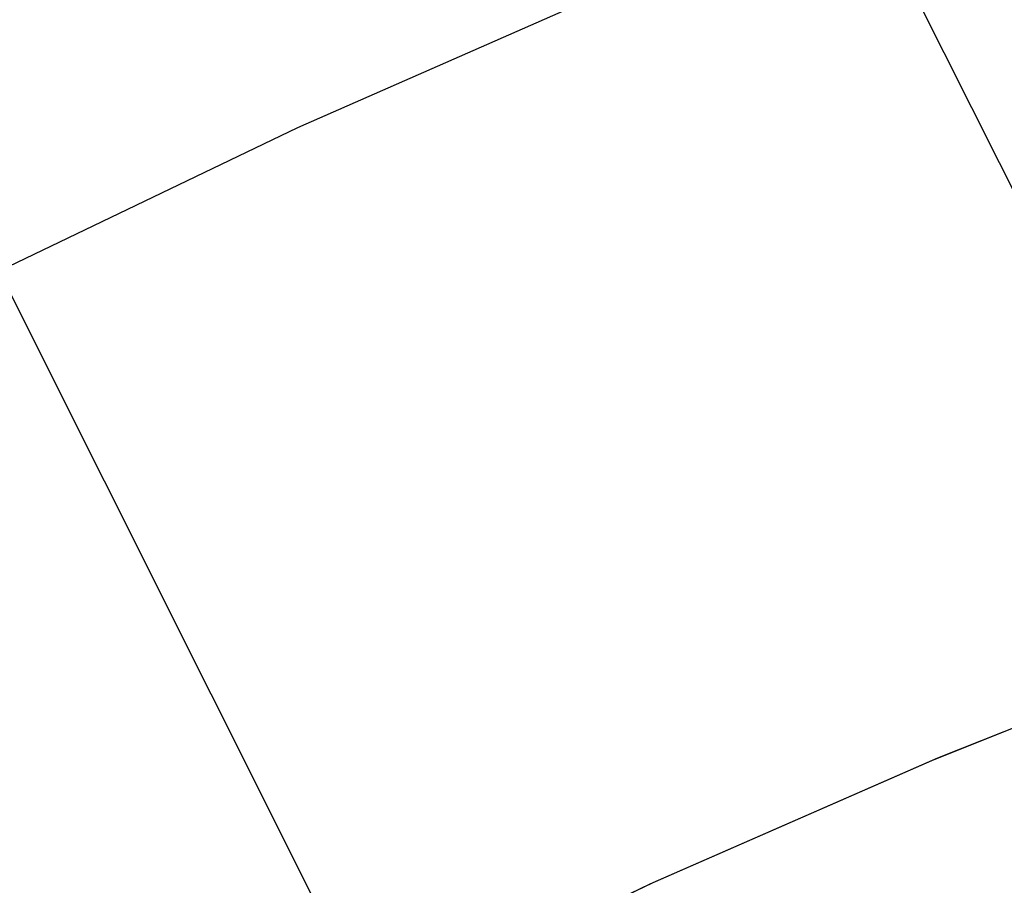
# Model space of a CAD drawing. Header units: millimetres. Extents: x 6038 to 7358, y -8545 to -7225.
# Tile 117 of 256: x 6661.77 to 6669.97, y -7816.52 to -7809.31. Entities that reach past the tile are written whole.
import ezdxf

# ---------------------------------------------------------------- set-up
doc = ezdxf.new("R2010")
doc.units = ezdxf.units.MM
doc.layers.add('color', color=7, linetype='Continuous')
doc.layers.add('luz', color=7, linetype='Continuous')

msp = doc.modelspace()

# ---------------------------------------------------------------- linework, layer by layer
at = {"layer": 'color', "color": 254, "true_color": 0xcad1ee}
for p, q in [((6664.7129, -7817.6158, 22.4459), (6630.0376, -7748.4264, -10.5409)), ((6670.9445, -7830.0501, 26.2), (6632.0055, -7752.353, -10.8429)), ((6664.0876, -7810.207, 17.3094), (6666.6063, -7809.1, 17.3094)), ((6661.6075, -7811.398, 17.3094), (6664.0876, -7810.207, 17.3094)), ((6669.4188, -7815.4572, 43.5), (6671.8249, -7814.501, 43.5)), ((6669.4188, -7815.4572, 32.9729), (6671.8249, -7814.501, 32.9729)), ((6669.4188, -7815.4572, 43.5), (6671.8249, -7814.501, 43.5)), ((6669.3669, -7815.4789, 22.4459), (6671.7459, -7814.5309, 22.4459)), ((6669.3669, -7815.4789, 22.4459), (6671.7459, -7814.5309, 22.4459)), ((6667.0216, -7816.5076, 22.4459), (6669.3669, -7815.4789, 22.4459)), ((6667.0216, -7816.5076, 22.4459), (6669.3669, -7815.4789, 22.4459)), ((6667.0472, -7816.4959, 43.5), (6669.4188, -7815.4572, 43.5)), ((6667.0472, -7816.4959, 32.9729), (6669.4188, -7815.4572, 32.9729)), ((6667.0472, -7816.4959, 43.5), (6669.4188, -7815.4572, 43.5)), ((6664.7129, -7817.6158, 43.5), (6667.0472, -7816.4959, 43.5)), ((6664.7129, -7817.6158, 32.9729), (6667.0472, -7816.4959, 32.9729)), ((6664.7129, -7817.6158, 43.5), (6667.0472, -7816.4959, 43.5)), ((6664.7129, -7817.6158, 22.4459), (6667.0216, -7816.5076, 22.4459)), ((6664.7129, -7817.6158, 22.4459), (6667.0216, -7816.5076, 22.4459))]:
    msp.add_line(p, q, dxfattribs=at)
at = {"layer": 'luz', "color": 254, "true_color": 0xcad1ee}
for p, q in [((6637.6297, -7746.1252, -31.05), (6773.1025, -8016.1336, -31.05)), ((6637.6297, -7746.1252, -32.55), (6773.1025, -8016.1336, -32.55))]:
    msp.add_line(p, q, dxfattribs=at)

doc.saveas('drawing.dxf')
